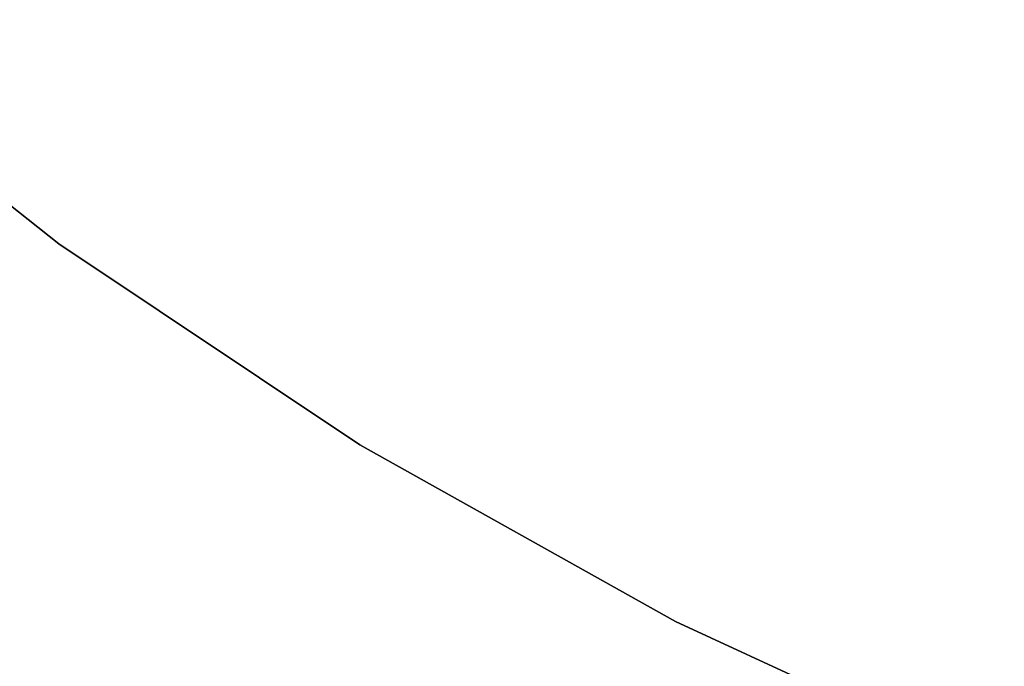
# Model space of a CAD drawing. Extents: x -102 to 102, y -101 to 102.
# Tile 131 of 256: x -22.34 to -14.34, y -33.78 to -28.52. Entities that reach past the tile are written whole.
import ezdxf

# ---------------------------------------------------------------- set-up
doc = ezdxf.new("R2010")
doc.units = 0
doc.header["$LTSCALE"] = 25.4
doc.layers.get('0').update_dxf_attribs({"linetype": 'CONTINUOUS'})

# ---------------------------------------------------------------- blocks, each defined once
blk = doc.blocks.new('NL2500011659_STL')
at = {"color": 0}
for p, q in [((-24.3389, -28.5213, -2), (-22.0265, -30.3443, -2)), ((-22.0265, -30.3443), (-24.3389, -28.5213)), ((-22.0265, -30.3443), (-24.3389, -28.5213)), ((-24.3389, -28.5213, -2), (-22.0265, -30.3443, -2)), ((-22.0265, -30.3443, -2), (-19.5783, -31.9801, -2)), ((-19.5783, -31.9801), (-22.0265, -30.3443)), ((-22.0265, -30.3443), (-22.0265, -30.3443, -2)), ((-22.0265, -30.3443), (-22.0265, -30.3443, -2)), ((-19.5783, -31.9801), (-22.0265, -30.3443)), ((-22.0265, -30.3443, -2), (-19.5783, -31.9801, -2)), ((-19.5783, -31.9801, -2), (-17.0092, -33.4189, -2)), ((-17.0092, -33.4189), (-19.5783, -31.9801)), ((-19.5783, -31.9801), (-19.5783, -31.9801, -2)), ((-19.5783, -31.9801), (-19.5783, -31.9801, -2)), ((-17.0092, -33.4189), (-19.5783, -31.9801)), ((-19.5783, -31.9801, -2), (-17.0092, -33.4189, -2)), ((-17.0092, -33.4189, -2), (-14.3352, -34.6516, -2)), ((-14.3352, -34.6516), (-17.0092, -33.4189)), ((-17.0092, -33.4189), (-17.0092, -33.4189, -2)), ((-17.0092, -33.4189), (-17.0092, -33.4189, -2)), ((-14.3352, -34.6516), (-17.0092, -33.4189)), ((-17.0092, -33.4189, -2), (-14.3352, -34.6516, -2))]:
    blk.add_line(p, q, dxfattribs=at)

msp = doc.modelspace()

# ---------------------------------------------------------------- block references
at = {"color": 0}
msp.add_blockref('NL2500011659_STL', (0, 0), dxfattribs=at)

doc.saveas('drawing.dxf')
